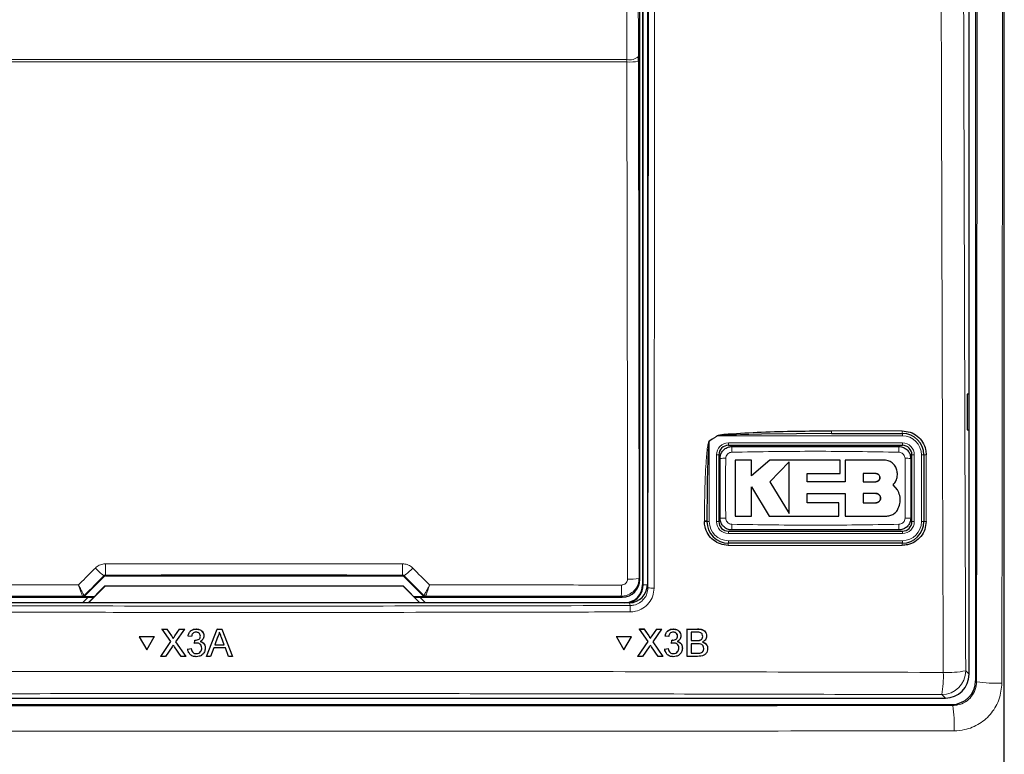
# Model space of a CAD drawing. Header units: millimetres. Extents: x 5 to 418, y 2 to 292.
# Tile 7 of 51: x 67 to 95, y 151 to 171. Entities that reach past the tile are written whole.
import ezdxf

# ---------------------------------------------------------------- set-up
doc = ezdxf.new("R2010")
doc.units = ezdxf.units.MM

msp = doc.modelspace()

# ---------------------------------------------------------------- linework, layer by layer
at = {"color": 7, "linetype": 'Continuous', "lineweight": 25}
for p, q in [((93.9795, 222.2943), (93.9795, 152.9358)), ((93.8003, 153.114), (93.8003, 198.3266)), ((94.7837, 145.5581), (94.7837, 194.3759)), ((84.5944, 155.7708), (84.5944, 193.0924)), ((84.667, 193.2483), (84.667, 155.6149)), ((84.8003, 193.2817), (84.8003, 155.6161)), ((84.5523, 170.2524), (84.5519, 170.3834)), ((93.7986, 160.9483), (93.7479, 160.9492)), ((93.7479, 160.9492), (93.7479, 159.9473)), ((93.7986, 159.9482), (93.7986, 160.9483)), ((89.9538, 159.8483), (87.9911, 159.8314)), ((89.9538, 159.8483), (91.9337, 159.8483)), ((93.7479, 159.9473), (93.7986, 159.9482)), ((91.9337, 159.5149), (87.067, 159.5149)), ((86.8003, 159.2483), (86.8003, 157.3816)), ((92.2003, 157.3816), (92.2003, 159.2483)), ((92.5337, 159.2483), (92.5337, 157.3816)), ((87.7113, 159.0996), (87.2604, 159.0996)), ((87.7113, 158.6624), (87.7113, 159.0996)), ((88.2244, 159.0996), (87.7113, 158.6624)), ((90.1919, 159.0996), (88.2244, 159.0996)), ((88.7622, 159.0508), (88.2244, 158.4976)), ((90.1919, 158.7293), (90.1919, 159.0996)), ((90.3344, 159.0996), (90.3344, 158.4929)), ((91.4188, 159.0996), (90.3344, 159.0996)), ((89.2725, 158.7293), (90.1919, 158.7293)), ((89.2725, 158.4929), (89.2725, 158.7293)), ((91.1912, 158.7264), (90.8343, 158.7264)), ((90.8343, 158.7264), (90.8343, 158.4976)), ((87.711, 158.3546), (88.2073, 157.5389)), ((87.711, 157.5389), (87.711, 158.3546)), ((88.2244, 158.4976), (88.7622, 157.6138)), ((90.3344, 158.4929), (89.2725, 158.4929)), ((90.8343, 158.4976), (91.1912, 158.4976)), ((91.7932, 158.2699), (91.6765, 158.4144)), ((89.2728, 158.1701), (90.3344, 158.1701)), ((89.2728, 157.9087), (89.2728, 158.1701)), ((90.3344, 158.1701), (90.3344, 157.5389)), ((90.8343, 158.1701), (90.8343, 157.9087)), ((91.1912, 158.1701), (90.8343, 158.1701)), ((90.155, 157.9087), (89.2728, 157.9087)), ((90.155, 157.5389), (90.155, 157.9087)), ((90.8343, 157.9087), (91.1912, 157.9087)), ((87.2604, 157.5389), (87.711, 157.5389)), ((88.2073, 157.5389), (90.155, 157.5389)), ((90.3344, 157.5389), (91.4982, 157.5389)), ((86.467, 157.3816), (86.467, 157.4046)), ((87.067, 157.1149), (91.9337, 157.1149)), ((91.9337, 156.7816), (87.067, 156.7816)), ((69.6613, 155.8649), (77.9394, 155.8649)), ((69.064, 155.2952), (69.6141, 155.8454)), ((69.1596, 155.1149), (69.6315, 155.5868)), ((69.6315, 155.5868), (69.6337, 155.5816)), ((69.6315, 155.5868), (77.9692, 155.5868)), ((77.9692, 155.5868), (77.967, 155.5816)), ((77.9692, 155.5868), (78.4411, 155.1149)), ((77.9865, 155.8454), (78.5367, 155.2952)), ((69.6337, 155.5816), (69.167, 155.1149)), ((77.967, 155.5816), (69.6337, 155.5816)), ((78.4337, 155.1149), (77.967, 155.5816)), ((84.301, 155.1149), (63.2996, 155.1149)), ((63.5062, 155.2708), (69.3155, 155.2708)), ((69.1642, 155.2708), (69.0134, 155.12)), ((69.0134, 155.12), (69.0134, 155.1149)), ((69.3204, 155.2757), (69.0168, 155.2757)), ((78.5838, 155.2757), (78.2803, 155.2757)), ((78.2852, 155.2708), (84.0945, 155.2708)), ((78.5873, 155.12), (78.4364, 155.2708)), ((78.5873, 155.1149), (78.5873, 155.12)), ((71.233, 154.3799), (71.2331, 154.3821)), ((71.4771, 154.0265), (71.233, 154.3799)), ((71.233, 154.3799), (71.3632, 154.3799)), ((71.3632, 154.3799), (71.3634, 154.3821)), ((71.3632, 154.3799), (71.497, 154.1862)), ((71.5869, 154.186), (71.7201, 154.3799)), ((71.8522, 154.3799), (71.6083, 154.0253)), ((71.7201, 154.3799), (71.7203, 154.382)), ((71.7201, 154.3799), (71.8522, 154.3799)), ((71.8522, 154.3799), (71.8524, 154.382)), ((72.1799, 154.3799), (72.1801, 154.382)), ((72.4703, 153.6149), (72.7744, 154.3799)), ((72.7744, 154.3799), (72.7746, 154.382)), ((72.7744, 154.3799), (72.8964, 154.3799)), ((72.8964, 154.3799), (72.8965, 154.3821)), ((72.8964, 154.3799), (73.201, 153.6149)), ((84.5777, 154.3799), (84.5765, 154.3821)), ((84.5765, 154.3821), (84.7067, 154.3821)), ((84.8207, 154.0265), (84.5777, 154.3799)), ((84.5777, 154.3799), (84.7078, 154.3799)), ((84.7078, 154.3799), (84.7067, 154.3821)), ((84.7067, 154.3821), (84.8399, 154.1884)), ((84.7078, 154.3799), (84.8411, 154.1862)), ((84.9309, 154.186), (85.0645, 154.3799)), ((85.1965, 154.3799), (84.9518, 154.0253)), ((85.0645, 154.3799), (85.0634, 154.382)), ((85.0645, 154.3799), (85.1965, 154.3799)), ((85.1965, 154.3799), (85.1954, 154.382)), ((85.5241, 154.3799), (85.5229, 154.382)), ((85.7192, 154.2736), (85.7179, 154.276)), ((85.917, 153.6149), (85.9188, 154.3799)), ((85.9188, 154.3799), (85.9177, 154.382)), ((85.9188, 154.3799), (86.2057, 154.3799)), ((86.0267, 154.2916), (86.0261, 154.0563)), ((86.1726, 154.2916), (86.0267, 154.2916)), ((86.4358, 154.2716), (86.4345, 154.2741)), ((70.5891, 154.1637), (70.5893, 154.1659)), ((71.0125, 154.1637), (70.5891, 154.1637)), ((70.5891, 154.1637), (70.8009, 153.7979)), ((71.0127, 154.1659), (70.5893, 154.1659)), ((70.8009, 153.7979), (71.0125, 154.1637)), ((71.0125, 154.1637), (71.0127, 154.1659)), ((71.1939, 153.6149), (71.4771, 154.0265)), ((71.5368, 154.1133), (71.537, 154.1154)), ((71.6083, 154.0253), (71.8918, 153.6149)), ((71.9558, 154.1837), (71.9559, 154.1859)), ((72.0541, 154.1739), (71.9558, 154.1837)), ((72.1318, 153.9778), (72.1419, 154.0661)), ((72.1318, 153.9778), (72.132, 153.9799)), ((72.1419, 154.0661), (72.1421, 154.0682)), ((72.1561, 154.065), (72.1562, 154.0671)), ((72.3973, 154.1708), (72.3975, 154.1732)), ((72.3981, 154.1854), (72.3982, 154.1876)), ((72.7831, 154.1503), (72.7047, 153.9386)), ((72.7047, 153.9386), (72.9664, 153.9386)), ((72.9664, 153.9386), (72.8918, 154.1396)), ((84.3556, 154.1659), (83.9325, 154.1659)), ((83.9337, 154.1637), (83.9325, 154.1659)), ((84.3568, 154.1637), (83.9337, 154.1637)), ((83.9337, 154.1637), (84.1444, 153.7979)), ((84.1444, 153.7979), (84.3568, 154.1637)), ((84.3568, 154.1637), (84.3556, 154.1659)), ((84.5366, 153.6149), (84.8207, 154.0265)), ((84.8725, 154.1364), (84.8712, 154.1389)), ((84.9518, 154.0253), (85.234, 153.6149)), ((85.2995, 154.1837), (85.2984, 154.1859)), ((85.3977, 154.1739), (85.2995, 154.1837)), ((85.4749, 153.9778), (85.4738, 153.9799)), ((85.4749, 153.9778), (85.4853, 154.0661)), ((85.4853, 154.0661), (85.4841, 154.0682)), ((85.4994, 154.065), (85.4982, 154.0671)), ((85.6433, 154.1822), (85.6422, 154.1843)), ((85.7569, 153.9456), (85.7557, 153.948)), ((86.0259, 153.968), (86.0253, 153.7032)), ((86.1947, 153.968), (86.0259, 153.968)), ((86.0261, 154.0563), (86.184, 154.0563)), ((86.2761, 154.0653), (86.275, 154.0675)), ((86.3505, 154.1721), (86.3494, 154.1743)), ((71.5071, 153.8782), (71.3258, 153.6149)), ((71.7614, 153.6149), (71.5747, 153.8852)), ((71.9461, 153.8209), (72.0443, 153.8307)), ((71.9461, 153.8209), (71.9462, 153.823)), ((72.0443, 153.8307), (72.0445, 153.8328)), ((72.1881, 153.6934), (72.1883, 153.6955)), ((72.4366, 153.8226), (72.4368, 153.825)), ((72.4375, 153.8451), (72.4377, 153.8472)), ((72.6722, 153.8503), (72.585, 153.6149)), ((72.999, 153.8503), (72.6722, 153.8503)), ((73.0863, 153.6149), (72.999, 153.8503)), ((84.8503, 153.8782), (84.6684, 153.6149)), ((85.1037, 153.6149), (84.9179, 153.8852)), ((85.2888, 153.8209), (85.2877, 153.823)), ((85.2888, 153.8209), (85.3871, 153.8307)), ((85.3148, 153.7282), (85.3161, 153.7258)), ((85.3871, 153.8307), (85.3859, 153.8328)), ((85.5304, 153.6934), (85.5293, 153.6955)), ((85.6818, 153.8459), (85.6807, 153.848)), ((86.0253, 153.7032), (86.2065, 153.7032)), ((86.2721, 153.7069), (86.2709, 153.709)), ((86.3792, 153.8356), (86.378, 153.8378)), ((86.4666, 153.9228), (86.4652, 153.9253)), ((71.1939, 153.6149), (71.1941, 153.6171)), ((71.3258, 153.6149), (71.1939, 153.6149)), ((71.8918, 153.6149), (71.7614, 153.6149)), ((71.8918, 153.6149), (71.8919, 153.617)), ((72.4703, 153.6149), (72.4704, 153.617)), ((72.585, 153.6149), (72.4703, 153.6149)), ((73.201, 153.6149), (73.0863, 153.6149)), ((73.201, 153.6149), (73.2012, 153.6171)), ((84.5366, 153.6149), (84.5354, 153.6171)), ((84.6684, 153.6149), (84.5366, 153.6149)), ((85.234, 153.6149), (85.1037, 153.6149)), ((85.234, 153.6149), (85.2329, 153.6171)), ((85.917, 153.6149), (85.9159, 153.6171)), ((86.2046, 153.6149), (85.917, 153.6149)), ((54.4661, 152.4483), (93.1346, 152.4483)), ((54.2877, 152.2692), (93.3129, 152.2692))]:
    msp.add_line(p, q, dxfattribs=at)
at = {"color": 7, "linetype": 'Continuous', "lineweight": 18}
for p, q in [((84.6816, 155.6149), (84.6816, 193.2483)), ((84.2307, 170.2316), (63.3699, 170.2316)), ((63.3707, 170.2971), (84.23, 170.2971)), ((84.2307, 170.2316), (84.23, 170.2971)), ((84.5523, 170.2524), (84.568, 155.7972)), ((86.7633, 159.7816), (86.5337, 159.6342)), ((86.7607, 159.7856), (86.7633, 159.7816)), ((91.9337, 159.7816), (86.7633, 159.7816)), ((89.9505, 159.919), (91.93, 159.919)), ((91.9337, 159.7816), (91.9337, 159.8483)), ((86.5337, 159.6342), (86.5311, 159.6383)), ((86.5337, 159.6342), (86.5337, 157.3816)), ((87.067, 159.5816), (87.067, 159.5149)), ((87.067, 159.5816), (91.9337, 159.5816)), ((91.9337, 159.5816), (91.9337, 159.5149)), ((86.7337, 159.2483), (86.8003, 159.2483)), ((86.7337, 157.3816), (86.7337, 159.2483)), ((92.2003, 159.2483), (92.267, 159.2483)), ((92.267, 159.2483), (92.267, 157.3816)), ((92.467, 157.3816), (92.467, 159.2483)), ((92.467, 159.2483), (92.5337, 159.2483)), ((86.3978, 157.3858), (86.3978, 157.4088)), ((86.5337, 157.3816), (86.467, 157.3816)), ((86.7337, 157.3816), (86.8003, 157.3816)), ((92.2003, 157.3816), (92.267, 157.3816)), ((92.467, 157.3816), (92.5337, 157.3816)), ((87.067, 157.1149), (87.067, 157.0483)), ((91.9337, 157.0483), (87.067, 157.0483)), ((91.9337, 157.1149), (91.9337, 157.0483)), ((91.93, 156.7192), (87.0643, 156.7192)), ((87.067, 156.8483), (91.9337, 156.8483)), ((87.067, 156.8483), (87.067, 156.7816)), ((91.9337, 156.8483), (91.9337, 156.7816)), ((69.6141, 155.8454), (69.604, 155.8699)), ((69.651, 155.8896), (69.6613, 155.8649)), ((77.9394, 155.8649), (77.9496, 155.8896)), ((77.9967, 155.8699), (77.9865, 155.8454)), ((84.568, 155.7972), (84.5944, 155.7708)), ((84.6816, 155.6149), (84.667, 155.6149)), ((84.6816, 155.6149), (84.8003, 155.6149)), ((84.8003, 155.6161), (84.8163, 155.5358)), ((69.0541, 155.319), (69.0538, 155.3191)), ((69.0541, 155.319), (69.064, 155.2952)), ((78.5367, 155.2952), (78.5466, 155.319)), ((78.5466, 155.319), (78.5469, 155.3191)), ((69.007, 155.2995), (69.0067, 155.2996)), ((69.0168, 155.2757), (69.007, 155.2995)), ((78.5937, 155.2995), (78.5838, 155.2757)), ((78.5939, 155.2996), (78.5937, 155.2995)), ((84.0945, 155.2708), (84.0682, 155.2972)), ((84.3169, 155.0355), (84.301, 155.1149)), ((86.2057, 154.3799), (86.2045, 154.3821)), ((71.497, 154.1862), (71.4972, 154.1884)), ((71.5869, 154.186), (71.587, 154.1882)), ((84.8411, 154.1862), (84.8399, 154.1884)), ((84.9309, 154.186), (84.9297, 154.1882)), ((86.184, 154.0563), (86.1829, 154.0584)), ((86.2065, 153.7032), (86.2054, 153.7054)), ((93.7032, 153.2111), (93.8003, 153.114)), ((93.9795, 152.9358), (94.0077, 152.9075)), ((93.1346, 152.4483), (93.0375, 152.5454)), ((93.3412, 152.241), (93.3129, 152.2692))]:
    msp.add_line(p, q, dxfattribs=at)
at = {"color": 7, "linetype": 'Continuous', "lineweight": 18, "flags": 128}
for points in [[(84.23, 170.2971), (84.2269, 170.941), (84.2148, 173.5166), (84.1664, 183.8189), (84.15, 187.3089)], [(84.4722, 187.3952), (84.512, 178.9112), (84.5519, 170.3834)], [(84.2465, 155.7764), (84.2458, 156.4418), (84.2429, 159.1032), (84.2307, 170.2316)]]:
    msp.add_lwpolyline(points, dxfattribs=at)
at = {"color": 7, "linetype": 'Continuous', "lineweight": 18}
for centre, radius, start, end in [((84.299, 170.6831), 0.3921, 259.85332, 310.15136), ((84.3054, 171.5749), 1.3454, 266.81598, 280.57109), ((90.3197, 159.9006), 0.3697, 177.15423, 188.14169), ((92.2594, 159.9006), 0.33, 176.81302, 189.1309), ((91.9337, 159.2483), 0.5333, 0, 90), ((87.067, 159.2483), 0.3333, 90, 180), ((89.1824, 159.3605), 2.019, 176.5613, 181.10575), ((89.8213, 159.3605), 2.016, 358.8927, 3.44369), ((91.9337, 159.2483), 0.3333, 0, 90), ((92.5815, 158.9982), 0.2546, 86.60847, 100.82355), ((86.9549, 157.2202), 1.9319, 88.84253, 93.5969), ((92.0458, 157.22), 1.9321, 86.40368, 91.15723), ((86.4155, 157.1278), 0.2815, 79.45271, 93.60081), ((86.4155, 157.1049), 0.2814, 79.44904, 93.60204), ((87.067, 157.3816), 0.5333, 180, 270), ((87.067, 157.3816), 0.3333, 180, 270), ((86.9549, 159.409), 1.9312, 266.40199, 271.15779), ((89.1795, 157.2694), 2.0162, 178.89279, 183.4434), ((89.8199, 157.2694), 2.0174, 356.55872, 1.10655), ((91.9337, 157.3816), 0.3333, 270, 0), ((91.9337, 157.3816), 0.5333, 270, 0), ((92.0458, 159.4085), 1.9308, 268.84192, 273.59887), ((92.5815, 157.1388), 0.2475, 86.51262, 101.13723), ((87.444, 156.7341), 0.38, 172.81916, 182.25153), ((92.2091, 156.7341), 0.2795, 170.21, 183.05606), ((75.2983, 156.1307), 5.6524, 179.27525, 182.44393), ((72.3024, 156.1307), 5.6524, 357.55607, 0.72475), ((70.4983, 157.1137), 1.532, 222.19195, 234.28187), ((77.1023, 157.1137), 1.532, 305.71813, 317.80805), ((81.7885, 155.5383), 2.2924, 353.962, 1.78482), ((84.3212, 157.1194), 1.3451, 266.81619, 280.57211), ((69.007, 155.3661), 0.0667, 270.00748, 314.99252), ((78.5937, 155.3661), 0.0667, 225.00748, 269.99252), ((84.9465, 156.232), 0.7083, 259.41118, 273.41218), ((82.6122, 154.8956), 1.7104, 358.75889, 4.69162), ((93.0353, 153.2133), 0.6679, 270.1836, 359.8164), ((90.1324, 153.0398), 2.9468, 350.34001, 2.46103), ((93.2051, 155.7775), 2.6143, 267.18174, 280.98479), ((94.539, 155.9718), 3.1099, 260.16322, 273.26291), ((90.1514, 151.7099), 3.2337, 356.86318, 9.45362)]:
    msp.add_arc(centre, radius, start, end, dxfattribs=at)
at = {"color": 7, "linetype": 'Continuous', "lineweight": 25}
for centre, radius, start, end in [((91.9337, 159.2483), 0.6, 0, 90), ((87.067, 159.2483), 0.2667, 90, 180), ((91.9337, 159.2483), 0.2667, 0, 90), ((87.067, 157.3816), 0.6, 180, 270), ((87.067, 157.3816), 0.2667, 180, 270), ((91.9337, 157.3816), 0.2667, 270, 0), ((91.9337, 157.3816), 0.6, 270, 0), ((84.167, 155.6149), 0.5, 270, 0), ((84.167, 155.6149), 0.5146, 283.67927, 0), ((69.0067, 155.3662), 0.0666, 270.06102, 314.97735), ((78.594, 155.3662), 0.0666, 225.02265, 269.93898)]:
    msp.add_arc(centre, radius, start, end, dxfattribs=at)
at = {"color": 7, "linetype": 'Continuous', "lineweight": 18}
for centre, major_axis, ratio, start_param, end_param in [((92.4638, 171.4749), (295.3334, 295.4238), 0.0123167, 1.6359514, 1.6378189), ((73.8003, 150.7572), (294.0695, 0), 0.0174551, 1.5566859, 1.5849067), ((55.1369, 171.4749), (-295.3334, 295.4238), 0.0123167, 4.6453664, 4.6472339), ((73.8003, 150.1679), (294.0328, 0), 0.0174551, 1.5871, 1.6057242), ((73.8003, 150.1679), (294.0328, 0), 0.0174551, 1.5358685, 1.5544927)]:
    msp.add_ellipse(centre, major_axis=major_axis, ratio=ratio, start_param=start_param, end_param=end_param, dxfattribs=at)
at = {"color": 7, "linetype": 'Continuous', "lineweight": 25}
for centre, major_axis, ratio, start_param, end_param in [((69.6613, 155.7982), (-0.0255, 0.0616), 0.9998216, 5.8905493, 6.6758213), ((77.9394, 155.7982), (0.0255, 0.0616), 0.9998216, 5.8905493, 6.6758213), ((84.0944, 155.7708), (0.3536, 0.3536), 0.9998985, 3.9271431, 5.4976349), ((84.3003, 155.6168), (0.0982, -0.4923), 0.9960441, 6.0870179, 7.6562931), ((69.0168, 155.3424), (0.0255, -0.0616), 0.9998216, 5.8905493, 6.6758213), ((78.5839, 155.3424), (0.0255, 0.0616), 0.9998216, 2.7489567, 3.5342286), ((93.1328, 153.1158), (0.4727, -0.4727), 0.9972647, 5.4991567, 7.0672139), ((93.3127, 152.936), (-0.4715, 0.4715), 0.9996955, 2.3563468, 3.9268385)]:
    msp.add_ellipse(centre, major_axis=major_axis, ratio=ratio, start_param=start_param, end_param=end_param, dxfattribs=at)
at = {"color": 7, "linetype": 'Continuous', "lineweight": 18}
for points, knots in [([(93.0765, 153.1664), (93.075, 153.6098), (93.0671, 155.827), (93.0361, 165.1419), (92.9998, 178.4462), (92.9808, 189.9837), (92.9735, 194.413)], [0, 0, 0, 0, 0.0322876, 0.1614382, 0.6780666, 1, 1, 1, 1]), ([(93.6006, 194.4313), (93.6123, 187.5577), (93.6357, 173.8078), (93.6807, 160.0776), (93.7032, 153.2111)], [0, 0, 0, 0, 0.4998997, 1, 1, 1, 1]), ([(94.0077, 152.9075), (94.0115, 156.646), (94.0191, 164.1235), (94.0301, 177.9763), (94.0349, 188.0946), (94.038, 194.469)], [0, 0, 0, 0, 0.2700569, 0.5401438, 1, 1, 1, 1]), ([(94.7464, 194.3759), (94.7433, 188.0236), (94.7385, 177.9256), (94.7275, 164.0902), (94.7199, 156.6081), (94.7161, 152.8669)], [0, 0, 0, 0, 0.4588365, 0.7294033, 1, 1, 1, 1]), ([(84.8163, 155.5358), (84.823, 161.8295), (84.8362, 174.419), (84.8435, 187.0246), (84.8471, 193.3285)], [0, 0, 0, 0, 0.4999168, 1, 1, 1, 1]), ([(85.0194, 193.3237), (85.0194, 193.2127), (85.0191, 192.6573), (85.0179, 190.325), (85.0126, 180.9963), (85.0032, 168.9487), (84.9921, 158.6879), (84.9886, 155.525)], [0, 0, 0, 0, 0.0088087, 0.0440433, 0.1849823, 0.7487663, 1, 1, 1, 1]), ([(86.5311, 159.6383), (86.5686, 159.6622), (86.6453, 159.711), (86.7216, 159.7604), (86.7607, 159.7856)], [0, 0, 0, 0, 0.4887733, 1, 1, 1, 1]), ([(87.9911, 159.8314), (87.6815, 159.823), (87.2946, 159.8125), (86.8841, 159.8005), (86.7855, 159.7851), (86.7633, 159.7816)], [0, 0, 0, 0, 0.7565323, 0.9451316, 1, 1, 1, 1]), ([(86.3978, 157.4088), (86.398, 157.4975), (86.3992, 157.9411), (86.412, 158.5065), (86.4427, 159.0563), (86.4626, 159.2959), (86.4795, 159.4405), (86.493, 159.5272), (86.5059, 159.5846), (86.5155, 159.6188), (86.5272, 159.6355), (86.5303, 159.6377), (86.5311, 159.6383)], [0, 0, 0, 0, 0.1187958, 0.5940496, 0.7569485, 0.8560529, 0.9159262, 0.9518655, 0.9733043, 0.994839, 0.9987729, 1, 1, 1, 1]), ([(87.1637, 159.3215), (87.1449, 159.3193), (87.1071, 159.3149), (87.0568, 159.2854), (87.0184, 159.2426), (86.9975, 159.1954), (86.9949, 159.1641), (86.9939, 159.1517)], [0, 0, 0, 0, 0.21339559, 0.42859156, 0.64431892, 0.85926824, 1, 1, 1, 1]), ([(91.8369, 159.3215), (91.0582, 159.335), (89.5005, 159.3619), (87.9428, 159.335), (87.1637, 159.3215)], [0, 0, 0, 0, 0.49989572, 1, 1, 1, 1]), ([(92.0068, 159.1517), (92.0046, 159.1705), (92.0002, 159.2084), (91.9706, 159.2587), (91.9277, 159.297), (91.8805, 159.3179), (91.8493, 159.3205), (91.8369, 159.3215)], [0, 0, 0, 0, 0.2138434, 0.4291998, 0.6449158, 0.8596443, 1, 1, 1, 1]), ([(92.5965, 159.2523), (92.5965, 159.208), (92.5965, 158.9862), (92.5965, 158.364), (92.5965, 157.7862), (92.5965, 157.3858)], [0, 0, 0, 0, 0.0712947, 0.3564733, 1, 1, 1, 1]), ([(86.9939, 159.1517), (86.9902, 158.9342), (86.9806, 158.3764), (86.9888, 157.8186), (86.9939, 157.4782)], [0, 0, 0, 0, 0.3898647, 1, 1, 1, 1]), ([(92.0068, 157.4782), (92.0105, 157.6956), (92.0201, 158.2534), (92.0118, 158.8113), (92.0068, 159.1517)], [0, 0, 0, 0, 0.3898661, 1, 1, 1, 1]), ([(86.9939, 157.4782), (86.9961, 157.4593), (87.0005, 157.4214), (87.0301, 157.3711), (87.0729, 157.3328), (87.1201, 157.312), (87.1514, 157.3093), (87.1637, 157.3083)], [0, 0, 0, 0, 0.2138471, 0.4292026, 0.6449166, 0.8596444, 1, 1, 1, 1]), ([(87.1637, 157.3083), (87.9424, 157.2949), (89.5002, 157.2679), (91.0579, 157.2949), (91.8369, 157.3083)], [0, 0, 0, 0, 0.4998954, 1, 1, 1, 1]), ([(91.8369, 157.3083), (91.8558, 157.3105), (91.8936, 157.3149), (91.9439, 157.3444), (91.9822, 157.3873), (92.0031, 157.4345), (92.0057, 157.4658), (92.0068, 157.4782)], [0, 0, 0, 0, 0.2133946, 0.42858954, 0.6443156, 0.85926548, 1, 1, 1, 1]), ([(69.3633, 156.0848), (69.3982, 156.1134), (69.4679, 156.1707), (69.572, 156.1995), (69.6315, 156.2016), (69.6463, 156.2022)], [0, 0, 0, 0, 0.4289712, 0.8581067, 1, 1, 1, 1]), ([(69.6463, 156.2022), (69.8685, 156.2022), (70.9796, 156.2025), (73.749, 156.2029), (76.2961, 156.2024), (77.9543, 156.2022)], [0, 0, 0, 0, 0.0802422, 0.4012143, 1, 1, 1, 1]), ([(77.9543, 156.2022), (77.9992, 156.1977), (78.0889, 156.1888), (78.1828, 156.1356), (78.2264, 156.095), (78.2374, 156.0848)], [0, 0, 0, 0, 0.4282329, 0.8563378, 1, 1, 1, 1]), ([(68.8909, 155.6121), (69.0217, 155.743), (69.1792, 155.9006), (69.3366, 156.0581), (69.3633, 156.0848)], [0, 0, 0, 0, 0.8306218, 1, 1, 1, 1]), ([(69.651, 155.8896), (69.6486, 155.8896), (69.6386, 155.8892), (69.621, 155.8841), (69.6097, 155.8747), (69.604, 155.8699)], [0, 0, 0, 0, 0.1384816, 0.5625046, 1, 1, 1, 1]), ([(77.9967, 155.8699), (77.9949, 155.8716), (77.9878, 155.8783), (77.9723, 155.8873), (77.9571, 155.8889), (77.9496, 155.8896)], [0, 0, 0, 0, 0.1482472, 0.5799252, 1, 1, 1, 1]), ([(78.2374, 156.0848), (78.3942, 155.9279), (78.5516, 155.7703), (78.7091, 155.6127), (78.7097, 155.6121)], [0, 0, 0, 0, 0.99604602, 1, 1, 1, 1]), ([(63.5209, 155.6097), (63.743, 155.6098), (64.8534, 155.6105), (66.6434, 155.6114), (68.2115, 155.6119), (68.8909, 155.6121)], [0, 0, 0, 0, 0.1241023, 0.6205161, 1, 1, 1, 1]), ([(69.0538, 155.3191), (69.0532, 155.3194), (69.0501, 155.321), (69.0348, 155.3433), (68.997, 155.4092), (68.9523, 155.4926), (68.9182, 155.5584), (68.9007, 155.5929), (68.8939, 155.6062), (68.8913, 155.6114), (68.8909, 155.6121)], [0, 0, 0, 0, 0.05009752, 0.27414969, 0.51515947, 0.76566605, 0.91188148, 0.96557936, 0.99527376, 1, 1, 1, 1]), ([(69.0067, 155.2996), (69.0063, 155.3), (69.0039, 155.3019), (68.9928, 155.3259), (68.9658, 155.3963), (68.9341, 155.4851), (68.9101, 155.5551), (68.8978, 155.5917), (68.893, 155.6058), (68.8912, 155.6113), (68.8909, 155.6121)], [0, 0, 0, 0, 0.0500976, 0.2741498, 0.5151591, 0.7656656, 0.911884, 0.9655798, 0.9952749, 1, 1, 1, 1]), ([(78.7097, 155.6121), (78.7094, 155.6114), (78.7083, 155.6092), (78.7054, 155.6036), (78.6986, 155.5901), (78.6803, 155.5544), (78.6452, 155.4867), (78.6005, 155.4035), (78.5639, 155.3402), (78.55, 155.3205), (78.5473, 155.3193), (78.5469, 155.3191)], [0, 0, 0, 0, 0.0047263, 0.0144598, 0.0368391, 0.0943897, 0.2530049, 0.501586, 0.7415301, 0.9644159, 1, 1, 1, 1]), ([(78.7097, 155.6121), (78.7095, 155.6113), (78.7087, 155.609), (78.7067, 155.6031), (78.7019, 155.5887), (78.6891, 155.5507), (78.6643, 155.4788), (78.6327, 155.3902), (78.6065, 155.3225), (78.5963, 155.3013), (78.5942, 155.2998), (78.5939, 155.2996)], [0, 0, 0, 0, 0.0047252, 0.0144598, 0.0368382, 0.0943861, 0.2530054, 0.5015863, 0.74153, 0.9644158, 1, 1, 1, 1]), ([(78.7097, 155.6121), (78.8951, 155.612), (79.9692, 155.6117), (81.7594, 155.611), (83.3638, 155.6101), (84.0798, 155.6097)], [0, 0, 0, 0, 0.1035199, 0.5999338, 1, 1, 1, 1]), ([(84.568, 155.7972), (84.5625, 155.741), (84.5515, 155.6286), (84.4654, 155.4788), (84.3388, 155.3658), (84.1983, 155.3058), (84.1053, 155.2996), (84.0682, 155.2972)], [0, 0, 0, 0, 0.214575, 0.4294572, 0.6438367, 0.8576313, 1, 1, 1, 1]), ([(84.0798, 155.6097), (84.0922, 155.6105), (84.1232, 155.6125), (84.1701, 155.6325), (84.2124, 155.6702), (84.2411, 155.7202), (84.2447, 155.7577), (84.2465, 155.7764)], [0, 0, 0, 0, 0.1424488, 0.3561852, 0.5704207, 0.7852495, 1, 1, 1, 1]), ([(84.3169, 155.0355), (84.3534, 155.038), (84.4459, 155.0444), (84.5863, 155.1043), (84.7132, 155.2175), (84.7996, 155.3673), (84.8108, 155.4797), (84.8163, 155.5358)], [0, 0, 0, 0, 0.1400742, 0.35505, 0.5700538, 0.7850316, 1, 1, 1, 1]), ([(84.9886, 155.525), (84.9812, 155.4502), (84.9663, 155.3004), (84.851, 155.1008), (84.6816, 154.9501), (84.4944, 154.8703), (84.3709, 154.8619), (84.3222, 154.8586)], [0, 0, 0, 0, 0.2149317, 0.4298773, 0.6448764, 0.8598859, 1, 1, 1, 1]), ([(63.2838, 155.0355), (66.7875, 155.0282), (73.7985, 155.0136), (80.8096, 155.0282), (84.3169, 155.0355)], [0, 0, 0, 0, 0.4997441, 1, 1, 1, 1]), ([(84.3222, 154.8586), (84.2111, 154.8583), (83.6558, 154.8568), (81.3234, 154.8509), (76.7612, 154.8435), (70.3003, 154.8428), (65.6195, 154.8533), (63.2785, 154.8586)], [0, 0, 0, 0, 0.0158376, 0.0791881, 0.332598, 0.6662229, 1, 1, 1, 1]), ([(54.5241, 153.1664), (54.9678, 153.1677), (57.1864, 153.1744), (62.9588, 153.1885), (71.8516, 153.1987), (82.4896, 153.1939), (89.5609, 153.1755), (93.0765, 153.1664)], [0, 0, 0, 0, 0.0345662, 0.1728355, 0.4494018, 0.7262637, 1, 1, 1, 1]), ([(93.3412, 152.241), (93.3905, 152.2443), (93.5142, 152.2527), (93.7015, 152.333), (93.8705, 152.4838), (93.9854, 152.6835), (94.0003, 152.8328), (94.0077, 152.9075)], [0, 0, 0, 0, 0.1423165, 0.3565665, 0.5707376, 0.7852161, 1, 1, 1, 1]), ([(94.7161, 152.8669), (94.7012, 152.7172), (94.6714, 152.4177), (94.4412, 152.0183), (94.1028, 151.7167), (93.7274, 151.5562), (93.4792, 151.5396), (93.3802, 151.5329)], [0, 0, 0, 0, 0.2144387, 0.4289491, 0.6433384, 0.8577355, 1, 1, 1, 1]), ([(93.0375, 152.5454), (89.8404, 152.5538), (83.4434, 152.5708), (73.8255, 152.5772), (64.1937, 152.5709), (57.7743, 152.5539), (54.5632, 152.5454)], [0, 0, 0, 0, 0.2494553, 0.4991275, 0.7494542, 1, 1, 1, 1]), ([(54.2595, 152.241), (57.027, 152.2385), (62.5637, 152.2335), (71.8519, 152.2304), (82.1177, 152.2314), (89.6, 152.2378), (93.3412, 152.241)], [0, 0, 0, 0, 0.2125931, 0.4253187, 0.7126592, 1, 1, 1, 1]), ([(93.3802, 151.5329), (89.6316, 151.5297), (82.1344, 151.5232), (71.8497, 151.5222), (62.5429, 151.5254), (56.9952, 151.5304), (54.2205, 151.5329)], [0, 0, 0, 0, 0.2873416, 0.5746813, 0.7872745, 1, 1, 1, 1])]:
    msp.add_open_spline(points, degree=3, knots=knots, dxfattribs=at)
at = {"color": 7, "linetype": 'Continuous', "lineweight": 25}
for points, knots in [([(86.7607, 159.7856), (86.7828, 159.7926), (86.8793, 159.8229), (87.2931, 159.8478), (88.3298, 159.9123), (89.2955, 159.9163), (89.9505, 159.919)], [0, 0, 0, 0, 0.0217458, 0.0946594, 0.3858775, 1, 1, 1, 1]), ([(91.93, 159.919), (92.0051, 159.9116), (92.1552, 159.8968), (92.3551, 159.7815), (92.5059, 159.6119), (92.5853, 159.4245), (92.5934, 159.3009), (92.5965, 159.2523)], [0, 0, 0, 0, 0.2148595, 0.4297052, 0.6450146, 0.8605847, 1, 1, 1, 1]), ([(86.5337, 159.6342), (86.5333, 159.6337), (86.5315, 159.6311), (86.5257, 159.6133), (86.521, 159.5801), (86.5146, 159.5228), (86.5078, 159.4363), (86.4994, 159.2916), (86.4895, 159.052), (86.4741, 158.502), (86.4677, 157.9369), (86.4671, 157.4933), (86.467, 157.4046)], [0, 0, 0, 0, 0.0008969, 0.0042175, 0.0248093, 0.0459394, 0.0816594, 0.1414388, 0.24064, 0.4039323, 0.8807844, 1, 1, 1, 1]), ([(86.8337, 159.1483), (86.8353, 159.1729), (86.8394, 159.2348), (86.8794, 159.3286), (86.9547, 159.4131), (87.0546, 159.4705), (87.1295, 159.4779), (87.167, 159.4816)], [0, 0, 0, 0, 0.141474, 0.3561182, 0.5707589, 0.785386, 1, 1, 1, 1]), ([(87.167, 159.4816), (87.9449, 159.4816), (89.5005, 159.4816), (91.0561, 159.4816), (91.8337, 159.4816)], [0, 0, 0, 0, 0.50010491, 1, 1, 1, 1]), ([(91.8337, 159.4816), (91.8583, 159.48), (91.9202, 159.4759), (92.014, 159.4359), (92.0985, 159.3605), (92.156, 159.2606), (92.1633, 159.1857), (92.167, 159.1483)], [0, 0, 0, 0, 0.1414241, 0.3560696, 0.5707205, 0.7853679, 1, 1, 1, 1]), ([(86.8337, 157.4816), (86.8337, 157.8205), (86.8337, 158.3761), (86.8337, 158.9316), (86.8337, 159.1483)], [0, 0, 0, 0, 0.6100792, 1, 1, 1, 1]), ([(87.2604, 159.0996), (87.2604, 158.8945), (87.2604, 158.3743), (87.2604, 157.854), (87.2604, 157.5389)], [0, 0, 0, 0, 0.3944614, 1, 1, 1, 1]), ([(88.7622, 157.6138), (88.7622, 157.8181), (88.7622, 158.2964), (88.7622, 158.7761), (88.7622, 159.0508)], [0, 0, 0, 0, 0.4272651, 1, 1, 1, 1]), ([(91.7932, 158.7251), (91.7891, 158.7672), (91.7809, 158.8513), (91.7164, 158.9635), (91.6215, 159.0482), (91.5161, 159.0932), (91.4465, 159.0978), (91.4188, 159.0996)], [0, 0, 0, 0, 0.21450922, 0.42901599, 0.64358163, 0.85818154, 1, 1, 1, 1]), ([(92.167, 159.1483), (92.167, 158.8093), (92.167, 158.2537), (92.167, 157.6982), (92.167, 157.4816)], [0, 0, 0, 0, 0.61007919, 1, 1, 1, 1]), ([(91.1912, 158.4976), (91.2041, 158.4989), (91.23, 158.5014), (91.2643, 158.5213), (91.2903, 158.5505), (91.3051, 158.5869), (91.307, 158.6261), (91.2958, 158.6636), (91.2728, 158.6953), (91.2408, 158.7174), (91.2118, 158.7257), (91.1951, 158.7263), (91.1912, 158.7264)], [0, 0, 0, 0, 0.107912, 0.2158215, 0.3237605, 0.4315487, 0.5390747, 0.6463223, 0.7533509, 0.8602714, 0.9672323, 1, 1, 1, 1]), ([(91.1912, 158.7264), (91.2041, 158.7251), (91.2298, 158.7226), (91.264, 158.7029), (91.29, 158.674), (91.3049, 158.6378), (91.3071, 158.5988), (91.2962, 158.5613), (91.2735, 158.5294), (91.2416, 158.5069), (91.2123, 158.4983), (91.1953, 158.4977), (91.1912, 158.4976)], [0, 0, 0, 0, 0.1072016, 0.2144122, 0.3214273, 0.4283414, 0.5353141, 0.6424701, 0.749889, 0.8575853, 0.965485, 1, 1, 1, 1]), ([(91.6765, 158.4144), (91.7051, 158.449), (91.7622, 158.5182), (91.7945, 158.6314), (91.7936, 158.7006), (91.7932, 158.7251)], [0, 0, 0, 0, 0.3920942, 0.7842192, 1, 1, 1, 1]), ([(91.1912, 157.9087), (91.2059, 157.9101), (91.2353, 157.913), (91.2744, 157.9355), (91.3041, 157.9686), (91.3211, 158.0099), (91.3236, 158.0545), (91.3112, 158.0973), (91.2852, 158.1338), (91.2487, 158.1595), (91.2153, 158.1693), (91.1959, 158.1699), (91.1912, 158.1701)], [0, 0, 0, 0, 0.1072305, 0.21446959, 0.32151991, 0.42846724, 0.53545536, 0.64259917, 0.74998029, 0.85762736, 0.96549023, 1, 1, 1, 1]), ([(91.1912, 158.1701), (91.206, 158.1686), (91.2355, 158.1657), (91.2747, 158.1431), (91.3044, 158.1097), (91.3213, 158.0681), (91.3235, 158.0233), (91.3107, 157.9805), (91.2845, 157.9443), (91.2478, 157.9189), (91.2147, 157.9094), (91.1957, 157.9088), (91.1912, 157.9087)], [0, 0, 0, 0, 0.107918, 0.2158349, 0.3237487, 0.431489, 0.5389706, 0.6461958, 0.7532306, 0.8601796, 0.9671764, 1, 1, 1, 1]), ([(91.8193, 157.7545), (91.8399, 157.8121), (91.8812, 157.9273), (91.8697, 158.1121), (91.8182, 158.2185), (91.7932, 158.2699)], [0, 0, 0, 0, 0.3406011, 0.6812113, 1, 1, 1, 1]), ([(91.4982, 157.5389), (91.5372, 157.5427), (91.6152, 157.5503), (91.7186, 157.6102), (91.7859, 157.6834), (91.8109, 157.7366), (91.8193, 157.7545)], [0, 0, 0, 0, 0.28497303, 0.56994386, 0.85495936, 1, 1, 1, 1]), ([(87.0643, 156.7192), (86.9893, 156.7266), (86.8394, 156.7413), (86.6396, 156.8563), (86.4888, 157.0256), (86.4091, 157.2131), (86.401, 157.3369), (86.3978, 157.3858)], [0, 0, 0, 0, 0.2145899, 0.429169, 0.6441593, 0.8595151, 1, 1, 1, 1]), ([(87.167, 157.1483), (87.1424, 157.1499), (87.0804, 157.154), (86.9867, 157.1939), (86.9022, 157.2693), (86.8447, 157.3692), (86.8373, 157.4441), (86.8337, 157.4816)], [0, 0, 0, 0, 0.141424, 0.3560694, 0.5707203, 0.7853678, 1, 1, 1, 1]), ([(92.167, 157.4816), (92.1654, 157.457), (92.1613, 157.395), (92.1213, 157.3013), (92.0459, 157.2167), (91.946, 157.1593), (91.8711, 157.1519), (91.8337, 157.1483)], [0, 0, 0, 0, 0.1414744, 0.3561185, 0.5707591, 0.7853861, 1, 1, 1, 1]), ([(92.5965, 157.3858), (92.5892, 157.311), (92.5745, 157.1614), (92.4599, 156.9617), (92.2913, 156.8111), (92.1038, 156.7307), (91.9797, 156.7225), (91.93, 156.7192)], [0, 0, 0, 0, 0.2145203, 0.4290546, 0.6431246, 0.8569356, 1, 1, 1, 1]), ([(91.8337, 157.1483), (91.0557, 157.1483), (89.5002, 157.1483), (87.9446, 157.1483), (87.167, 157.1483)], [0, 0, 0, 0, 0.5001049, 1, 1, 1, 1]), ([(71.9558, 154.1837), (71.9633, 154.2135), (71.9784, 154.2729), (72.0362, 154.3391), (72.1078, 154.375), (72.1559, 154.3782), (72.1799, 154.3799)], [0, 0, 0, 0, 0.2802532, 0.5595228, 0.7795924, 1, 1, 1, 1]), ([(71.9559, 154.186), (71.9635, 154.2157), (71.9786, 154.2751), (72.0363, 154.3414), (72.1079, 154.3772), (72.156, 154.3805), (72.1801, 154.3821)], [0, 0, 0, 0, 0.2802532, 0.5595228, 0.7795924, 1, 1, 1, 1]), ([(72.183, 154.2916), (72.1649, 154.29), (72.1288, 154.2867), (72.0864, 154.2559), (72.063, 154.2154), (72.0571, 154.1878), (72.0541, 154.1739)], [0, 0, 0, 0, 0.2800014, 0.5591308, 0.7793201, 1, 1, 1, 1]), ([(72.1799, 154.3799), (72.2104, 154.3768), (72.2711, 154.3707), (72.345, 154.3236), (72.3897, 154.2569), (72.3953, 154.2093), (72.3981, 154.1854)], [0, 0, 0, 0, 0.2801842, 0.5598553, 0.7799999, 1, 1, 1, 1]), ([(72.1801, 154.3821), (72.2105, 154.3791), (72.2713, 154.3729), (72.3452, 154.3258), (72.3898, 154.2592), (72.3954, 154.2115), (72.3982, 154.1876)], [0, 0, 0, 0, 0.2801842, 0.5598553, 0.7799999, 1, 1, 1, 1]), ([(72.2998, 154.1822), (72.2979, 154.199), (72.2941, 154.2326), (72.2616, 154.2692), (72.2226, 154.2889), (72.1962, 154.2907), (72.183, 154.2916)], [0, 0, 0, 0, 0.27946, 0.5589523, 0.7792553, 1, 1, 1, 1]), ([(72.8354, 154.2916), (72.8281, 154.2643), (72.8151, 154.2156), (72.7929, 154.1703), (72.7831, 154.1503)], [0, 0, 0, 0, 0.5599146, 1, 1, 1, 1]), ([(72.8918, 154.1396), (72.8813, 154.168), (72.8624, 154.2186), (72.8437, 154.2693), (72.8354, 154.2916)], [0, 0, 0, 0, 0.5600021, 1, 1, 1, 1]), ([(85.2983, 154.186), (85.306, 154.2157), (85.3212, 154.2751), (85.3791, 154.3414), (85.4507, 154.3772), (85.4988, 154.3805), (85.5229, 154.3821)], [0, 0, 0, 0, 0.2802532, 0.5595228, 0.7795924, 1, 1, 1, 1]), ([(85.2995, 154.1837), (85.3071, 154.2135), (85.3224, 154.2729), (85.3803, 154.3391), (85.4519, 154.375), (85.5, 154.3782), (85.5241, 154.3799)], [0, 0, 0, 0, 0.2802532, 0.5595228, 0.7795924, 1, 1, 1, 1]), ([(85.5269, 154.2916), (85.5088, 154.29), (85.4727, 154.2867), (85.4302, 154.2559), (85.4068, 154.2154), (85.4007, 154.1878), (85.3977, 154.1739)], [0, 0, 0, 0, 0.2800014, 0.5591308, 0.7793201, 1, 1, 1, 1]), ([(85.5229, 154.3821), (85.553, 154.3789), (85.6132, 154.3725), (85.6843, 154.3309), (85.7074, 154.2895), (85.7156, 154.2746)], [0, 0, 0, 0, 0.3910109, 0.7813057, 1, 1, 1, 1]), ([(85.5241, 154.3799), (85.5545, 154.3768), (85.6152, 154.3707), (85.6889, 154.3236), (85.7333, 154.2569), (85.7388, 154.2093), (85.7415, 154.1854)], [0, 0, 0, 0, 0.2801842, 0.5598553, 0.7799999, 1, 1, 1, 1]), ([(85.6433, 154.1822), (85.6414, 154.199), (85.6377, 154.2326), (85.6054, 154.2692), (85.5665, 154.2889), (85.5401, 154.2907), (85.5269, 154.2916)], [0, 0, 0, 0, 0.27946, 0.5589523, 0.7792553, 1, 1, 1, 1]), ([(85.6421, 154.1844), (85.642, 154.2023), (85.6418, 154.2212), (85.6303, 154.2347), (85.6296, 154.2355)], [0, 0, 0, 0, 0.9394832, 1, 1, 1, 1]), ([(86.3505, 154.1721), (86.3483, 154.1929), (86.3449, 154.2241), (86.3215, 154.2592), (86.2697, 154.2953), (86.2157, 154.2933), (86.1726, 154.2916)], [0, 0, 0, 0, 0.24951231, 0.37501866, 0.50024435, 1, 1, 1, 1]), ([(86.2045, 154.3821), (86.2382, 154.3809), (86.3054, 154.3784), (86.3929, 154.3401), (86.4214, 154.2918), (86.4326, 154.2728)], [0, 0, 0, 0, 0.3793731, 0.7557691, 1, 1, 1, 1]), ([(86.2057, 154.3799), (86.2397, 154.3788), (86.3074, 154.3766), (86.3958, 154.3345), (86.4482, 154.2611), (86.4551, 154.2081), (86.4586, 154.1816)], [0, 0, 0, 0, 0.2811161, 0.5600262, 0.7801115, 1, 1, 1, 1]), ([(71.497, 154.1862), (71.5056, 154.1732), (71.5176, 154.155), (71.5324, 154.1311), (71.5354, 154.1192), (71.5368, 154.1133)], [0, 0, 0, 0, 0.5612769, 0.7817626, 1, 1, 1, 1]), ([(71.4972, 154.1884), (71.5058, 154.1754), (71.5178, 154.1573), (71.5326, 154.1334), (71.5355, 154.1214), (71.537, 154.1155)], [0, 0, 0, 0, 0.5612769, 0.7817626, 1, 1, 1, 1]), ([(71.5432, 153.9307), (71.5364, 153.921), (71.5243, 153.9035), (71.5124, 153.8859), (71.5071, 153.8782)], [0, 0, 0, 0, 0.56000161, 1, 1, 1, 1]), ([(71.5368, 154.1133), (71.5462, 154.1269), (71.5628, 154.1511), (71.5795, 154.1754), (71.5869, 154.186)], [0, 0, 0, 0, 0.5599999, 1, 1, 1, 1]), ([(71.537, 154.1155), (71.5463, 154.1291), (71.563, 154.1533), (71.5797, 154.1776), (71.587, 154.1883)], [0, 0, 0, 0, 0.5599999, 1, 1, 1, 1]), ([(71.5747, 153.8852), (71.5688, 153.8937), (71.5582, 153.9089), (71.5478, 153.9241), (71.5432, 153.9307)], [0, 0, 0, 0, 0.5599998, 1, 1, 1, 1]), ([(72.1954, 153.9882), (72.1834, 153.9873), (72.1619, 153.9857), (72.141, 153.9802), (72.1318, 153.9778)], [0, 0, 0, 0, 0.5597721, 1, 1, 1, 1]), ([(72.1419, 154.0661), (72.1446, 154.0658), (72.1493, 154.0653), (72.154, 154.0651), (72.1561, 154.065)], [0, 0, 0, 0, 0.5600031, 1, 1, 1, 1]), ([(72.1561, 154.065), (72.1755, 154.0667), (72.2144, 154.0702), (72.2644, 154.0946), (72.2963, 154.136), (72.2986, 154.1668), (72.2998, 154.1822)], [0, 0, 0, 0, 0.28068033, 0.56095141, 0.78005681, 1, 1, 1, 1]), ([(72.3392, 153.8459), (72.337, 153.8671), (72.3327, 153.9096), (72.294, 153.9574), (72.2455, 153.9845), (72.2121, 153.987), (72.1954, 153.9882)], [0, 0, 0, 0, 0.2797467, 0.5591709, 0.7794436, 1, 1, 1, 1]), ([(72.3981, 154.1854), (72.3963, 154.1672), (72.3929, 154.1309), (72.3596, 154.0722), (72.3186, 154.0483), (72.2935, 154.0337)], [0, 0, 0, 0, 0.2804963, 0.5610033, 1, 1, 1, 1]), ([(72.2935, 154.0337), (72.3167, 154.0262), (72.3629, 154.011), (72.4101, 153.9599), (72.4343, 153.902), (72.4365, 153.8641), (72.4375, 153.8451)], [0, 0, 0, 0, 0.2798072, 0.5591854, 0.7794082, 1, 1, 1, 1]), ([(72.2937, 154.0359), (72.3168, 154.0284), (72.363, 154.0132), (72.4103, 153.9621), (72.4345, 153.9042), (72.4366, 153.8663), (72.4377, 153.8473)], [0, 0, 0, 0, 0.2798072, 0.5591854, 0.7794082, 1, 1, 1, 1]), ([(84.8399, 154.1884), (84.8488, 154.1755), (84.8599, 154.1594), (84.8692, 154.1422), (84.871, 154.1388)], [0, 0, 0, 0, 0.800203, 1, 1, 1, 1]), ([(84.8411, 154.1862), (84.8496, 154.1732), (84.8616, 154.155), (84.8763, 154.1311), (84.8792, 154.1192), (84.8806, 154.1133)], [0, 0, 0, 0, 0.5612769, 0.7817626, 1, 1, 1, 1]), ([(84.8865, 153.9307), (84.8797, 153.921), (84.8675, 153.9035), (84.8556, 153.8859), (84.8503, 153.8782)], [0, 0, 0, 0, 0.56000161, 1, 1, 1, 1]), ([(84.8795, 154.1155), (84.8888, 154.1291), (84.9056, 154.1533), (84.9223, 154.1776), (84.9297, 154.1883)], [0, 0, 0, 0, 0.5599999, 1, 1, 1, 1]), ([(84.8806, 154.1133), (84.89, 154.1269), (84.9067, 154.1511), (84.9235, 154.1754), (84.9309, 154.186)], [0, 0, 0, 0, 0.5599999, 1, 1, 1, 1]), ([(84.9179, 153.8852), (84.912, 153.8937), (84.9015, 153.9089), (84.8911, 153.9241), (84.8865, 153.9307)], [0, 0, 0, 0, 0.5599998, 1, 1, 1, 1]), ([(85.5385, 153.9882), (85.5264, 153.9873), (85.5049, 153.9857), (85.4841, 153.9802), (85.4749, 153.9778)], [0, 0, 0, 0, 0.5597721, 1, 1, 1, 1]), ([(85.4841, 154.0683), (85.4867, 154.068), (85.4914, 154.0675), (85.4961, 154.0673), (85.4982, 154.0672)], [0, 0, 0, 0, 0.5600031, 1, 1, 1, 1]), ([(85.4853, 154.0661), (85.4879, 154.0658), (85.4926, 154.0653), (85.4973, 154.0651), (85.4994, 154.065)], [0, 0, 0, 0, 0.5600031, 1, 1, 1, 1]), ([(85.4994, 154.065), (85.5188, 154.0667), (85.5576, 154.0702), (85.6077, 154.0946), (85.6397, 154.136), (85.6421, 154.1668), (85.6433, 154.1822)], [0, 0, 0, 0, 0.2806803, 0.5609514, 0.7800568, 1, 1, 1, 1]), ([(85.6818, 153.8459), (85.6797, 153.8671), (85.6754, 153.9096), (85.6369, 153.9574), (85.5886, 153.9845), (85.5552, 153.987), (85.5385, 153.9882)], [0, 0, 0, 0, 0.2797467, 0.5591709, 0.7794436, 1, 1, 1, 1]), ([(85.6355, 154.0359), (85.6582, 154.0282), (85.7035, 154.0127), (85.7437, 153.9755), (85.7535, 153.9504), (85.7545, 153.9477)], [0, 0, 0, 0, 0.4711431, 0.9415637, 1, 1, 1, 1]), ([(85.7415, 154.1854), (85.7398, 154.1672), (85.7362, 154.1309), (85.7028, 154.0722), (85.6617, 154.0483), (85.6367, 154.0337)], [0, 0, 0, 0, 0.2804963, 0.5610033, 1, 1, 1, 1]), ([(85.6367, 154.0337), (85.6598, 154.0262), (85.7059, 154.011), (85.753, 153.9599), (85.777, 153.902), (85.779, 153.8641), (85.78, 153.8451)], [0, 0, 0, 0, 0.2798072, 0.5591854, 0.7794082, 1, 1, 1, 1]), ([(86.1828, 154.0585), (86.2002, 154.0585), (86.2312, 154.0585), (86.2616, 154.0648), (86.275, 154.0675)], [0, 0, 0, 0, 0.560393, 1, 1, 1, 1]), ([(86.184, 154.0563), (86.2014, 154.0563), (86.2324, 154.0563), (86.2628, 154.0625), (86.2761, 154.0653)], [0, 0, 0, 0, 0.560393, 1, 1, 1, 1]), ([(86.3792, 153.8356), (86.3769, 153.8574), (86.3734, 153.8903), (86.3485, 153.9267), (86.2966, 153.9674), (86.24, 153.9677), (86.1947, 153.968)], [0, 0, 0, 0, 0.2498018, 0.3755461, 0.5011539, 1, 1, 1, 1]), ([(86.275, 154.0675), (86.2872, 154.0724), (86.3116, 154.0823), (86.3436, 154.1195), (86.3472, 154.1535), (86.3493, 154.1743)], [0, 0, 0, 0, 0.2808695, 0.5610626, 1, 1, 1, 1]), ([(86.2761, 154.0653), (86.2884, 154.0702), (86.3128, 154.0801), (86.3448, 154.1172), (86.3484, 154.1513), (86.3505, 154.1721)], [0, 0, 0, 0, 0.2808695, 0.5610626, 1, 1, 1, 1]), ([(86.3421, 154.0192), (86.364, 154.011), (86.4078, 153.9947), (86.4494, 153.9572), (86.461, 153.9301), (86.4634, 153.9245)], [0, 0, 0, 0, 0.44304643, 0.88490272, 1, 1, 1, 1]), ([(86.4586, 154.1816), (86.4564, 154.1619), (86.452, 154.1223), (86.4148, 154.0592), (86.3704, 154.033), (86.3433, 154.017)], [0, 0, 0, 0, 0.280336, 0.5608003, 1, 1, 1, 1]), ([(86.3433, 154.017), (86.3655, 154.009), (86.4099, 153.9928), (86.457, 153.9448), (86.4836, 153.8896), (86.486, 153.8526), (86.4872, 153.8341)], [0, 0, 0, 0, 0.2802111, 0.5596695, 0.7797087, 1, 1, 1, 1]), ([(72.1846, 153.6051), (72.1512, 153.6081), (72.0844, 153.6142), (72.0069, 153.6709), (71.9592, 153.7434), (71.9505, 153.795), (71.9461, 153.8209)], [0, 0, 0, 0, 0.2799105, 0.5592491, 0.7794763, 1, 1, 1, 1]), ([(72.0443, 153.8307), (72.0494, 153.8109), (72.0595, 153.7713), (72.0916, 153.722), (72.1398, 153.6966), (72.172, 153.6945), (72.1881, 153.6934)], [0, 0, 0, 0, 0.28088107, 0.56007272, 0.7796532, 1, 1, 1, 1]), ([(72.4375, 153.8451), (72.433, 153.8086), (72.4241, 153.7357), (72.3544, 153.6563), (72.2707, 153.6113), (72.2133, 153.6072), (72.1846, 153.6051)], [0, 0, 0, 0, 0.2794007, 0.5590642, 0.7793783, 1, 1, 1, 1]), ([(72.1881, 153.6934), (72.2108, 153.6955), (72.2562, 153.6997), (72.3067, 153.7413), (72.3352, 153.7927), (72.3379, 153.8281), (72.3392, 153.8459)], [0, 0, 0, 0, 0.2798831, 0.5589932, 0.779319, 1, 1, 1, 1]), ([(72.1883, 153.6956), (72.211, 153.6977), (72.2563, 153.7019), (72.3069, 153.7435), (72.3354, 153.7949), (72.338, 153.8303), (72.3394, 153.8481)], [0, 0, 0, 0, 0.2798831, 0.5589932, 0.779319, 1, 1, 1, 1]), ([(85.317, 153.7297), (85.313, 153.7355), (85.2943, 153.7628), (85.2906, 153.7965), (85.2876, 153.8231)], [0, 0, 0, 0, 0.2122174, 1, 1, 1, 1]), ([(85.5267, 153.6051), (85.4933, 153.6081), (85.4266, 153.6142), (85.3492, 153.6709), (85.3018, 153.7434), (85.2931, 153.795), (85.2888, 153.8209)], [0, 0, 0, 0, 0.2799105, 0.5592491, 0.7794763, 1, 1, 1, 1]), ([(85.3871, 153.8307), (85.3921, 153.8109), (85.402, 153.7713), (85.4341, 153.722), (85.4821, 153.6966), (85.5143, 153.6945), (85.5304, 153.6934)], [0, 0, 0, 0, 0.2808811, 0.5600727, 0.7796532, 1, 1, 1, 1]), ([(85.78, 153.8451), (85.7755, 153.8086), (85.7664, 153.7357), (85.6964, 153.6563), (85.6127, 153.6113), (85.5554, 153.6072), (85.5267, 153.6051)], [0, 0, 0, 0, 0.2794007, 0.5590642, 0.7793783, 1, 1, 1, 1]), ([(85.5292, 153.6956), (85.5519, 153.6977), (85.5972, 153.7019), (85.6479, 153.7435), (85.6765, 153.7949), (85.6792, 153.8303), (85.6806, 153.8481)], [0, 0, 0, 0, 0.2798831, 0.5589932, 0.779319, 1, 1, 1, 1]), ([(85.5304, 153.6934), (85.5531, 153.6955), (85.5984, 153.6997), (85.6491, 153.7413), (85.6777, 153.7927), (85.6804, 153.8281), (85.6818, 153.8459)], [0, 0, 0, 0, 0.2798831, 0.5589932, 0.779319, 1, 1, 1, 1]), ([(86.4872, 153.8341), (86.4848, 153.8088), (86.4799, 153.7583), (86.4424, 153.6901), (86.3531, 153.6206), (86.2659, 153.6173), (86.2046, 153.6149)], [0, 0, 0, 0, 0.1871427, 0.3743187, 0.5607862, 1, 1, 1, 1]), ([(86.2053, 153.7054), (86.2176, 153.7054), (86.2395, 153.7054), (86.2613, 153.7079), (86.2709, 153.7091)], [0, 0, 0, 0, 0.5600993, 1, 1, 1, 1]), ([(86.2065, 153.7032), (86.2188, 153.7032), (86.2407, 153.7031), (86.2625, 153.7057), (86.2721, 153.7069)], [0, 0, 0, 0, 0.5600993, 1, 1, 1, 1]), ([(86.2709, 153.7091), (86.2878, 153.7132), (86.3214, 153.7215), (86.357, 153.7564), (86.3754, 153.7973), (86.3771, 153.8243), (86.378, 153.8378)], [0, 0, 0, 0, 0.2802899, 0.5590179, 0.7794024, 1, 1, 1, 1]), ([(86.2721, 153.7069), (86.2889, 153.711), (86.3226, 153.7193), (86.3582, 153.7542), (86.3766, 153.795), (86.3783, 153.8221), (86.3792, 153.8356)], [0, 0, 0, 0, 0.2802899, 0.5590179, 0.7794024, 1, 1, 1, 1]), ([(86.378, 153.8378), (86.3771, 153.8604), (86.376, 153.884), (86.3632, 153.9026), (86.3626, 153.9034)], [0, 0, 0, 0, 0.9548008, 1, 1, 1, 1])]:
    msp.add_open_spline(points, degree=3, knots=knots, dxfattribs=at)

doc.saveas('drawing.dxf')
